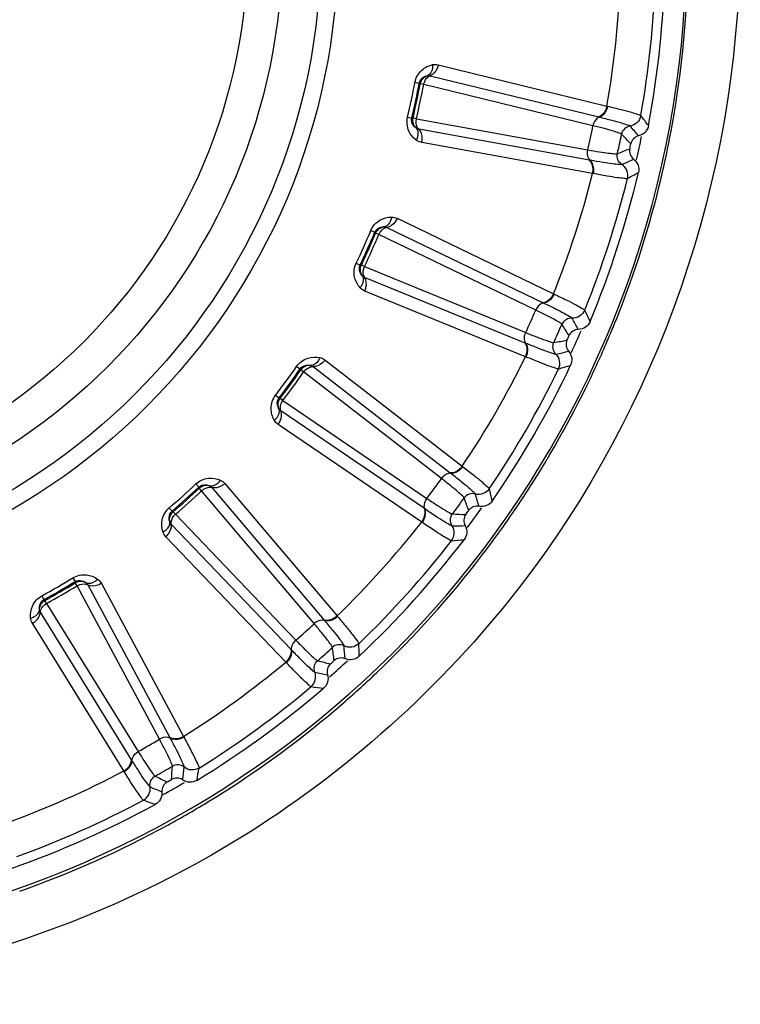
# Model space of a CAD drawing. Header units: millimetres. Extents: x 0 to 4000, y 0 to 3000.
# Tile 126 of 170: x 1977 to 1991, y 1654 to 1673. Entities that reach past the tile are written whole.
import ezdxf

# ---------------------------------------------------------------- set-up
doc = ezdxf.new("R2010")
doc.units = ezdxf.units.MM
doc.header["$LTSCALE"] = 219.99956
doc.layers.get('0').update_dxf_attribs({"linetype": 'CONTINUOUS'})
doc.layers.add('SUPERFICI', color=7, linetype='CONTINUOUS')

msp = doc.modelspace()

# ---------------------------------------------------------------- linework, layer by layer
at = {"color": 9, "linetype": 'CONTINUOUS'}
for p, q in [((1985.495, 1671.869), (1988.771, 1671.067)), ((1985.042, 1671.529), (1985.125, 1671.514)), ((1985.145, 1671.501), (1985.125, 1671.514)), ((1985.337, 1671.655), (1988.612, 1670.855)), ((1988.771, 1671.067), (1988.786, 1671.063)), ((1984.898, 1670.851), (1984.98, 1670.831)), ((1984.98, 1670.831), (1985.003, 1670.835)), ((1988.612, 1670.855), (1988.625, 1670.851)), ((1988.434, 1670.015), (1985.116, 1670.615)), ((1988.493, 1669.757), (1985.173, 1670.356)), ((1988.447, 1670.012), (1988.434, 1670.015)), ((1988.507, 1669.754), (1988.493, 1669.757)), ((1984.695, 1668.886), (1987.733, 1667.419)), ((1984.182, 1668.647), (1984.26, 1668.615)), ((1984.496, 1668.709), (1987.534, 1667.245)), ((1984.277, 1668.598), (1984.26, 1668.615)), ((1983.9, 1668.013), (1983.976, 1667.977)), ((1983.976, 1667.977), (1984, 1667.976)), ((1987.185, 1666.461), (1984.064, 1667.738)), ((1987.188, 1666.196), (1984.066, 1667.472)), ((1987.733, 1667.419), (1987.747, 1667.413)), ((1987.534, 1667.245), (1987.546, 1667.239)), ((1987.197, 1666.456), (1987.185, 1666.461)), ((1987.202, 1666.19), (1987.188, 1666.196)), ((1982.741, 1666.007), (1982.811, 1665.959)), ((1982.824, 1665.939), (1982.811, 1665.959)), ((1983.062, 1666.003), (1985.728, 1663.939)), ((1983.293, 1666.134), (1985.96, 1664.068)), ((1982.334, 1665.446), (1982.401, 1665.395)), ((1982.401, 1665.395), (1982.424, 1665.389)), ((1985.224, 1663.244), (1982.437, 1665.142)), ((1985.172, 1662.984), (1982.383, 1664.882)), ((1985.96, 1664.068), (1985.972, 1664.058)), ((1985.728, 1663.939), (1985.739, 1663.93)), ((1980.783, 1663.724), (1980.841, 1663.663)), ((1980.85, 1663.64), (1980.841, 1663.663)), ((1981.096, 1663.653), (1983.275, 1661.08)), ((1981.349, 1663.733), (1983.528, 1661.158)), ((1980.268, 1663.26), (1980.323, 1663.196)), ((1980.323, 1663.196), (1980.344, 1663.185)), ((1985.235, 1663.237), (1985.224, 1663.244)), ((1982.637, 1660.505), (1980.306, 1662.941)), ((1985.185, 1662.976), (1985.172, 1662.984)), ((1982.533, 1660.262), (1980.199, 1662.698)), ((1978.393, 1661.898), (1978.437, 1661.826)), ((1978.441, 1661.802), (1978.437, 1661.826)), ((1978.684, 1661.764), (1980.281, 1658.794)), ((1978.949, 1661.79), (1980.545, 1658.817)), ((1977.793, 1661.551), (1977.833, 1661.477)), ((1977.833, 1661.477), (1977.852, 1661.462)), ((1979.537, 1658.364), (1977.764, 1661.232)), ((1979.385, 1658.148), (1977.609, 1661.016)), ((1983.275, 1661.08), (1983.284, 1661.07)), ((1983.528, 1661.158), (1983.538, 1661.146)), ((1982.646, 1660.496), (1982.637, 1660.505)), ((1982.543, 1660.251), (1982.533, 1660.262)), ((1980.281, 1658.794), (1980.287, 1658.782)), ((1980.545, 1658.817), (1980.552, 1658.804)), ((1979.544, 1658.353), (1979.537, 1658.364)), ((1979.393, 1658.135), (1979.385, 1658.148))]:
    msp.add_line(p, q, dxfattribs=at)
for radius in [12.641, 12.312, 11.559, 10.887]:
    msp.add_circle((1970.902, 1674.18), radius, dxfattribs=at)
for centre, radius, start, end in [((1970.902, 1674.18), 19.409, 195.7002, 56.059), ((1970.902, 1674.18), 18.138, 350.1157, 357.8843), ((1970.902, 1674.18), 18.819, 349.9001, 358.0999), ((1970.902, 1674.18), 14.387, 346.6186, 349.3814), ((1970.902, 1674.18), 14.471, 346.6186, 349.3814), ((1971.748, 1657.174), 22.372, 37.1564, 37.782), ((1959.198, 1644.122), 40.082, 41.1335, 41.4924), ((1970.858, 1674.169), 19.492, 346.64, 349.3881), ((1916.439, 1599.716), 101.42, 44.13032, 44.27578), ((1970.902, 1674.18), 18.909, 347.2893, 348.6929), ((1951.435, 1764.358), 101.42, 291.72407, 291.86953), ((1972.436, 1706.4), 40.082, 294.5075, 294.8665), ((1978.592, 1689.372), 22.371, 298.218, 298.8436), ((1970.902, 1674.18), 18.138, 338.1157, 345.8843), ((1970.902, 1674.18), 18.819, 337.9001, 346.0999), ((1970.858, 1674.169), 19.493, 338.235, 346.64), ((1970.902, 1674.18), 14.387, 334.6186, 337.3814), ((1970.902, 1674.18), 14.471, 334.6186, 337.3814), ((1968.193, 1657.37), 22.372, 25.1564, 25.782), ((1953.204, 1647.212), 40.082, 29.1335, 29.4924), ((1970.968, 1674.129), 19.376, 337.3274, 338.2239), ((1902.148, 1612.667), 101.42, 32.13032, 32.27578), ((1970.902, 1674.18), 18.909, 335.2841, 336.6998), ((1970.911, 1674.153), 19.437, 334.5934, 337.3265), ((1970.61, 1766.435), 101.42, 279.72407, 279.86953), ((1970.902, 1674.18), 18.138, 326.1157, 333.8843), ((1979.101, 1705.377), 40.082, 282.5075, 282.8665), ((1970.902, 1674.18), 14.387, 322.6186, 325.3814), ((1970.902, 1674.18), 14.471, 322.6186, 325.3814), ((1970.902, 1674.18), 18.819, 325.9001, 334.0999), ((1981.582, 1687.441), 22.371, 286.218, 286.8436), ((1970.842, 1674.188), 19.514, 325.5985, 334.5892), ((1970.902, 1674.18), 14.387, 310.6186, 313.3814), ((1970.902, 1674.18), 14.471, 310.6186, 313.3814), ((1947.984, 1651.481), 40.082, 17.1335, 17.4924), ((1964.758, 1658.3), 22.372, 13.1564, 13.782), ((1890.861, 1628.306), 101.42, 20.13032, 20.27578), ((1989.797, 1764.48), 101.42, 267.72407, 267.86953), ((1970.902, 1674.18), 18.909, 323.2981, 324.7146), ((1970.948, 1674.119), 19.388, 322.5292, 325.5897), ((1970.902, 1674.18), 18.138, 314.1157, 321.8843), ((1985.408, 1702.991), 40.082, 270.5075, 270.8665), ((1970.902, 1674.18), 18.819, 313.9001, 322.0999), ((1984.106, 1684.931), 22.371, 274.218, 274.8436), ((1970.856, 1674.194), 19.507, 313.5302, 322.5189), ((1970.902, 1674.18), 14.387, 298.6186, 301.3814), ((1970.902, 1674.18), 14.471, 298.6186, 301.3814), ((1961.59, 1659.924), 22.372, 1.1564, 1.782), ((1883.072, 1645.95), 101.42, 8.13032, 8.27578), ((1943.765, 1656.742), 40.082, 5.1335, 5.4924), ((1970.902, 1674.18), 18.138, 302.1157, 309.8843), ((2008.159, 1758.578), 101.42, 255.72407, 255.86953), ((1970.902, 1674.18), 18.909, 311.3075, 312.7134), ((1991.081, 1699.345), 40.082, 258.5075, 258.8665), ((1970.901, 1674.149), 19.443, 310.7882, 313.5267), ((1970.902, 1674.18), 18.819, 301.9001, 310.0999), ((1986.053, 1681.95), 22.371, 262.218, 262.8436), ((1970.945, 1674.098), 19.376, 309.3688, 310.7874), ((1970.884, 1674.177), 19.476, 301.4666, 309.3587), ((1970.902, 1674.18), 18.138, 290.1157, 297.8843), ((1879.122, 1664.828), 101.42, 356.13032, 356.27578), ((1940.733, 1662.765), 40.082, 353.1335, 353.4924), ((1958.83, 1662.172), 22.372, 349.1564, 349.782), ((2024.892, 1748.988), 101.42, 243.72407, 243.86953), ((1970.902, 1674.18), 18.909, 299.2884, 300.72), ((1995.872, 1694.6), 40.082, 246.5075, 246.8665), ((1970.902, 1674.18), 18.819, 289.9001, 298.0999), ((1987.337, 1678.631), 22.371, 250.218, 250.8436), ((1970.879, 1674.185), 19.485, 298.7152, 301.4672), ((1970.898, 1674.158), 19.453, 289.4091, 298.7043)]:
    msp.add_arc(centre, radius, start, end, dxfattribs=at)
at = {"color": 7, "linetype": 'CONTINUOUS'}
for radius, start, end in [(19, 349.4031, 358.5969), (18.732, 347.848, 348.152), (19, 337.4031, 346.5969), (18.732, 335.848, 336.152), (19, 325.4031, 334.5969), (18.732, 323.848, 324.152), (19, 313.4031, 322.5969), (18.732, 311.848, 312.152), (19, 301.4031, 310.5969), (18.732, 299.848, 300.152), (19, 289.4031, 298.5969)]:
    msp.add_arc((1970.902, 1674.18), radius, start, end, dxfattribs=at)
at = {"color": 9, "linetype": 'CONTINUOUS'}
for points, knots in [([(1987.127, 1686.64), (1989.803, 1683.156), (1992.919, 1674.156), (1989.755, 1665.175), (1987.064, 1661.709)], [0, 0, 0, 0, 0.500253, 1, 1, 1, 1]), ([(1985.042, 1671.529), (1985.059, 1671.618), (1985.149, 1671.777), (1985.308, 1671.854), (1985.385, 1671.871)], [0, 0, 0, 0, 0.536345, 1, 1, 1, 1]), ([(1985.385, 1671.871), (1985.386, 1671.846), (1985.384, 1671.767), (1985.341, 1671.676), (1985.288, 1671.656)], [0, 0, 0, 0, 0.303467, 1, 1, 1, 1]), ([(1985.495, 1671.869), (1985.489, 1671.844), (1985.463, 1671.759), (1985.399, 1671.675), (1985.337, 1671.655)], [0, 0, 0, 0, 0.283328, 1, 1, 1, 1]), ([(1985.125, 1671.514), (1985.133, 1671.558), (1985.183, 1671.628), (1985.257, 1671.652), (1985.288, 1671.656)], [0, 0, 0, 0, 0.592632, 1, 1, 1, 1]), ([(1985.211, 1671.488), (1985.216, 1671.508), (1985.237, 1671.575), (1985.288, 1671.64), (1985.337, 1671.655)], [0, 0, 0, 0, 0.283581, 1, 1, 1, 1]), ([(1988.771, 1671.067), (1988.766, 1671.042), (1988.739, 1670.957), (1988.674, 1670.874), (1988.612, 1670.855)], [0, 0, 0, 0, 0.283838, 1, 1, 1, 1]), ([(1988.786, 1671.063), (1988.78, 1671.038), (1988.753, 1670.953), (1988.687, 1670.87), (1988.625, 1670.851)], [0, 0, 0, 0, 0.283026, 1, 1, 1, 1]), ([(1988.786, 1671.063), (1988.873, 1671.042), (1989.026, 1671.003), (1989.226, 1670.954), (1989.348, 1670.91), (1989.416, 1670.895), (1989.429, 1670.88)], [0, 0, 0, 0, 0.402561, 0.71061, 0.912105, 1, 1, 1, 1]), ([(1985.072, 1670.399), (1985.009, 1670.445), (1984.894, 1670.58), (1984.877, 1670.763), (1984.898, 1670.851)], [0, 0, 0, 0, 0.463897, 1, 1, 1, 1]), ([(1985.071, 1670.635), (1985.045, 1670.651), (1984.987, 1670.703), (1984.969, 1670.787), (1984.98, 1670.831)], [0, 0, 0, 0, 0.405768, 1, 1, 1, 1]), ([(1985.116, 1670.615), (1985.104, 1670.626), (1985.061, 1670.685), (1985.058, 1670.764), (1985.069, 1670.819)], [0, 0, 0, 0, 0.216192, 1, 1, 1, 1]), ([(1988.625, 1670.851), (1988.61, 1670.847), (1988.547, 1670.811), (1988.511, 1670.74), (1988.499, 1670.685)], [0, 0, 0, 0, 0.215937, 1, 1, 1, 1]), ([(1988.625, 1670.851), (1988.706, 1670.832), (1988.847, 1670.795), (1989.032, 1670.748), (1989.146, 1670.707), (1989.209, 1670.691), (1989.221, 1670.677)], [0, 0, 0, 0, 0.40089, 0.708362, 0.910393, 1, 1, 1, 1]), ([(1989.429, 1670.88), (1989.42, 1670.83), (1989.369, 1670.733), (1989.271, 1670.685), (1989.221, 1670.677)], [0, 0, 0, 0, 0.499997, 1, 1, 1, 1]), ([(1985.072, 1670.399), (1985.083, 1670.421), (1985.114, 1670.494), (1985.111, 1670.595), (1985.071, 1670.635)], [0, 0, 0, 0, 0.303467, 1, 1, 1, 1]), ([(1985.173, 1670.356), (1985.178, 1670.381), (1985.189, 1670.47), (1985.164, 1670.572), (1985.116, 1670.615)], [0, 0, 0, 0, 0.283328, 1, 1, 1, 1]), ([(1989.221, 1670.677), (1989.181, 1670.671), (1989.104, 1670.633), (1989.063, 1670.558), (1989.055, 1670.519)], [0, 0, 0, 0, 0.499996, 1, 1, 1, 1]), ([(1988.447, 1670.012), (1988.435, 1670.023), (1988.392, 1670.081), (1988.388, 1670.161), (1988.399, 1670.216)], [0, 0, 0, 0, 0.215937, 1, 1, 1, 1]), ([(1988.493, 1669.757), (1988.498, 1669.782), (1988.508, 1669.87), (1988.482, 1669.972), (1988.434, 1670.015)], [0, 0, 0, 0, 0.283838, 1, 1, 1, 1]), ([(1989.062, 1669.93), (1989.045, 1669.922), (1988.981, 1669.933), (1988.861, 1669.942), (1988.673, 1669.974), (1988.529, 1669.998), (1988.447, 1670.012)], [0, 0, 0, 0, 0.089549, 0.291503, 0.598947, 1, 1, 1, 1]), ([(1988.507, 1669.754), (1988.513, 1669.779), (1988.523, 1669.868), (1988.496, 1669.97), (1988.447, 1670.012)], [0, 0, 0, 0, 0.283026, 1, 1, 1, 1]), ([(1989.062, 1669.93), (1989.028, 1669.951), (1988.973, 1670.017), (1988.966, 1670.102), (1988.975, 1670.141)], [0, 0, 0, 0, 0.499996, 1, 1, 1, 1]), ([(1989.17, 1669.659), (1989.182, 1669.709), (1989.175, 1669.818), (1989.105, 1669.902), (1989.062, 1669.93)], [0, 0, 0, 0, 0.499997, 1, 1, 1, 1]), ([(1989.17, 1669.659), (1989.152, 1669.651), (1989.083, 1669.665), (1988.954, 1669.674), (1988.752, 1669.711), (1988.596, 1669.737), (1988.507, 1669.754)], [0, 0, 0, 0, 0.087839, 0.289256, 0.597274, 1, 1, 1, 1]), ([(1984.182, 1668.647), (1984.217, 1668.731), (1984.338, 1668.868), (1984.51, 1668.91), (1984.588, 1668.91)], [0, 0, 0, 0, 0.536345, 1, 1, 1, 1]), ([(1984.588, 1668.91), (1984.584, 1668.886), (1984.566, 1668.809), (1984.505, 1668.728), (1984.449, 1668.72)], [0, 0, 0, 0, 0.303467, 1, 1, 1, 1]), ([(1984.695, 1668.886), (1984.685, 1668.862), (1984.641, 1668.784), (1984.561, 1668.716), (1984.496, 1668.709)], [0, 0, 0, 0, 0.283328, 1, 1, 1, 1]), ([(1984.26, 1668.615), (1984.277, 1668.656), (1984.341, 1668.714), (1984.418, 1668.722), (1984.449, 1668.72)], [0, 0, 0, 0, 0.592632, 1, 1, 1, 1]), ([(1984.339, 1668.572), (1984.347, 1668.59), (1984.382, 1668.651), (1984.446, 1668.704), (1984.496, 1668.709)], [0, 0, 0, 0, 0.283581, 1, 1, 1, 1]), ([(1983.976, 1667.536), (1983.924, 1667.594), (1983.84, 1667.75), (1983.861, 1667.932), (1983.9, 1668.013)], [0, 0, 0, 0, 0.463897, 1, 1, 1, 1]), ([(1984.024, 1667.766), (1984.002, 1667.788), (1983.956, 1667.85), (1983.957, 1667.937), (1983.976, 1667.977)], [0, 0, 0, 0, 0.405768, 1, 1, 1, 1]), ([(1984.064, 1667.738), (1984.055, 1667.751), (1984.025, 1667.817), (1984.038, 1667.896), (1984.061, 1667.947)], [0, 0, 0, 0, 0.216192, 1, 1, 1, 1]), ([(1983.976, 1667.536), (1983.992, 1667.555), (1984.037, 1667.62), (1984.055, 1667.719), (1984.024, 1667.766)], [0, 0, 0, 0, 0.303467, 1, 1, 1, 1]), ([(1984.066, 1667.472), (1984.076, 1667.496), (1984.105, 1667.58), (1984.102, 1667.686), (1984.064, 1667.738)], [0, 0, 0, 0, 0.283328, 1, 1, 1, 1]), ([(1987.733, 1667.419), (1987.723, 1667.396), (1987.679, 1667.319), (1987.598, 1667.251), (1987.534, 1667.245)], [0, 0, 0, 0, 0.283838, 1, 1, 1, 1]), ([(1987.747, 1667.413), (1987.736, 1667.39), (1987.692, 1667.312), (1987.61, 1667.245), (1987.546, 1667.239)], [0, 0, 0, 0, 0.283026, 1, 1, 1, 1]), ([(1987.747, 1667.413), (1987.828, 1667.374), (1987.97, 1667.304), (1988.155, 1667.215), (1988.265, 1667.147), (1988.329, 1667.117), (1988.338, 1667.1)], [0, 0, 0, 0, 0.402561, 0.71061, 0.912105, 1, 1, 1, 1]), ([(1987.546, 1667.239), (1987.53, 1667.238), (1987.461, 1667.216), (1987.411, 1667.154), (1987.388, 1667.103)], [0, 0, 0, 0, 0.215937, 1, 1, 1, 1]), ([(1987.546, 1667.239), (1987.621, 1667.203), (1987.751, 1667.138), (1987.922, 1667.053), (1988.025, 1666.989), (1988.083, 1666.961), (1988.092, 1666.945)], [0, 0, 0, 0, 0.40089, 0.708362, 0.910393, 1, 1, 1, 1]), ([(1988.338, 1667.1), (1988.319, 1667.053), (1988.249, 1666.969), (1988.143, 1666.942), (1988.092, 1666.945)], [0, 0, 0, 0, 0.499997, 1, 1, 1, 1]), ([(1988.092, 1666.945), (1988.052, 1666.947), (1987.969, 1666.926), (1987.913, 1666.861), (1987.897, 1666.825)], [0, 0, 0, 0, 0.499996, 1, 1, 1, 1]), ([(1987.197, 1666.456), (1987.188, 1666.468), (1987.157, 1666.534), (1987.17, 1666.613), (1987.193, 1666.665)], [0, 0, 0, 0, 0.215937, 1, 1, 1, 1]), ([(1987.188, 1666.196), (1987.199, 1666.219), (1987.227, 1666.304), (1987.223, 1666.409), (1987.185, 1666.461)], [0, 0, 0, 0, 0.283838, 1, 1, 1, 1]), ([(1987.781, 1666.247), (1987.763, 1666.243), (1987.703, 1666.267), (1987.587, 1666.3), (1987.41, 1666.371), (1987.274, 1666.424), (1987.197, 1666.456)], [0, 0, 0, 0, 0.089549, 0.291503, 0.598947, 1, 1, 1, 1]), ([(1987.202, 1666.19), (1987.213, 1666.214), (1987.241, 1666.298), (1987.236, 1666.404), (1987.197, 1666.456)], [0, 0, 0, 0, 0.283026, 1, 1, 1, 1]), ([(1987.781, 1666.247), (1987.753, 1666.275), (1987.712, 1666.351), (1987.723, 1666.436), (1987.74, 1666.472)], [0, 0, 0, 0, 0.499996, 1, 1, 1, 1]), ([(1982.741, 1666.007), (1982.793, 1666.081), (1982.94, 1666.19), (1983.117, 1666.196), (1983.193, 1666.18)], [0, 0, 0, 0, 0.536345, 1, 1, 1, 1]), ([(1983.193, 1666.18), (1983.185, 1666.157), (1983.151, 1666.085), (1983.074, 1666.019), (1983.018, 1666.023)], [0, 0, 0, 0, 0.303467, 1, 1, 1, 1]), ([(1987.831, 1665.96), (1987.811, 1665.956), (1987.747, 1665.983), (1987.623, 1666.019), (1987.432, 1666.097), (1987.286, 1666.156), (1987.202, 1666.19)], [0, 0, 0, 0, 0.087839, 0.289256, 0.597274, 1, 1, 1, 1]), ([(1987.831, 1665.96), (1987.853, 1666.006), (1987.869, 1666.114), (1987.818, 1666.211), (1987.781, 1666.247)], [0, 0, 0, 0, 0.499997, 1, 1, 1, 1]), ([(1982.811, 1665.959), (1982.836, 1665.996), (1982.91, 1666.04), (1982.988, 1666.031), (1983.018, 1666.023)], [0, 0, 0, 0, 0.592632, 1, 1, 1, 1]), ([(1982.879, 1665.901), (1982.891, 1665.917), (1982.938, 1665.969), (1983.011, 1666.008), (1983.062, 1666.003)], [0, 0, 0, 0, 0.283581, 1, 1, 1, 1]), ([(1983.293, 1666.134), (1983.278, 1666.113), (1983.219, 1666.046), (1983.126, 1665.996), (1983.062, 1666.003)], [0, 0, 0, 0, 0.283328, 1, 1, 1, 1]), ([(1982.309, 1664.963), (1982.27, 1665.031), (1982.221, 1665.2), (1982.279, 1665.374), (1982.334, 1665.446)], [0, 0, 0, 0, 0.463897, 1, 1, 1, 1]), ([(1982.404, 1665.178), (1982.387, 1665.204), (1982.355, 1665.275), (1982.373, 1665.359), (1982.401, 1665.395)], [0, 0, 0, 0, 0.405768, 1, 1, 1, 1]), ([(1982.437, 1665.142), (1982.431, 1665.156), (1982.415, 1665.228), (1982.445, 1665.302), (1982.477, 1665.348)], [0, 0, 0, 0, 0.216192, 1, 1, 1, 1]), ([(1982.309, 1664.963), (1982.328, 1664.978), (1982.386, 1665.032), (1982.425, 1665.126), (1982.404, 1665.178)], [0, 0, 0, 0, 0.303467, 1, 1, 1, 1]), ([(1982.383, 1664.882), (1982.399, 1664.903), (1982.444, 1664.979), (1982.463, 1665.083), (1982.437, 1665.142)], [0, 0, 0, 0, 0.283328, 1, 1, 1, 1]), ([(1985.96, 1664.068), (1985.945, 1664.047), (1985.886, 1663.98), (1985.793, 1663.931), (1985.728, 1663.939)], [0, 0, 0, 0, 0.283838, 1, 1, 1, 1]), ([(1985.972, 1664.058), (1985.957, 1664.038), (1985.897, 1663.971), (1985.803, 1663.923), (1985.739, 1663.93)], [0, 0, 0, 0, 0.283026, 1, 1, 1, 1]), ([(1985.972, 1664.058), (1986.043, 1664.004), (1986.167, 1663.906), (1986.33, 1663.78), (1986.423, 1663.69), (1986.479, 1663.648), (1986.485, 1663.63)], [0, 0, 0, 0, 0.402561, 0.71061, 0.912105, 1, 1, 1, 1]), ([(1980.783, 1663.724), (1980.849, 1663.786), (1981.016, 1663.862), (1981.19, 1663.83), (1981.261, 1663.799)], [0, 0, 0, 0, 0.536345, 1, 1, 1, 1]), ([(1985.739, 1663.93), (1985.724, 1663.932), (1985.651, 1663.926), (1985.589, 1663.875), (1985.556, 1663.83)], [0, 0, 0, 0, 0.215937, 1, 1, 1, 1]), ([(1985.739, 1663.93), (1985.805, 1663.879), (1985.919, 1663.788), (1986.068, 1663.67), (1986.155, 1663.587), (1986.207, 1663.546), (1986.212, 1663.529)], [0, 0, 0, 0, 0.40089, 0.708362, 0.910393, 1, 1, 1, 1]), ([(1980.841, 1663.663), (1980.874, 1663.694), (1980.956, 1663.721), (1981.03, 1663.697), (1981.057, 1663.682)], [0, 0, 0, 0, 0.592632, 1, 1, 1, 1]), ([(1980.896, 1663.591), (1980.911, 1663.605), (1980.968, 1663.646), (1981.047, 1663.669), (1981.096, 1663.653)], [0, 0, 0, 0, 0.283581, 1, 1, 1, 1]), ([(1981.261, 1663.799), (1981.248, 1663.778), (1981.2, 1663.716), (1981.111, 1663.667), (1981.057, 1663.682)], [0, 0, 0, 0, 0.303467, 1, 1, 1, 1]), ([(1981.349, 1663.733), (1981.33, 1663.716), (1981.259, 1663.663), (1981.158, 1663.633), (1981.096, 1663.653)], [0, 0, 0, 0, 0.283328, 1, 1, 1, 1]), ([(1986.212, 1663.529), (1986.173, 1663.539), (1986.088, 1663.537), (1986.02, 1663.484), (1985.996, 1663.452)], [0, 0, 0, 0, 0.499996, 1, 1, 1, 1]), ([(1986.485, 1663.63), (1986.456, 1663.587), (1986.371, 1663.519), (1986.261, 1663.515), (1986.212, 1663.529)], [0, 0, 0, 0, 0.499997, 1, 1, 1, 1]), ([(1985.235, 1663.237), (1985.228, 1663.251), (1985.212, 1663.322), (1985.242, 1663.396), (1985.274, 1663.442)], [0, 0, 0, 0, 0.215937, 1, 1, 1, 1]), ([(1980.143, 1662.792), (1980.12, 1662.867), (1980.106, 1663.043), (1980.199, 1663.201), (1980.268, 1663.26)], [0, 0, 0, 0, 0.463897, 1, 1, 1, 1]), ([(1980.281, 1662.983), (1980.269, 1663.012), (1980.253, 1663.088), (1980.288, 1663.167), (1980.323, 1663.196)], [0, 0, 0, 0, 0.40577, 1, 1, 1, 1]), ([(1980.306, 1662.941), (1980.303, 1662.957), (1980.302, 1663.03), (1980.347, 1663.096), (1980.388, 1663.134)], [0, 0, 0, 0, 0.216192, 1, 1, 1, 1]), ([(1985.172, 1662.984), (1985.188, 1663.005), (1985.233, 1663.082), (1985.251, 1663.185), (1985.224, 1663.244)], [0, 0, 0, 0, 0.283838, 1, 1, 1, 1]), ([(1985.185, 1662.976), (1985.2, 1662.996), (1985.245, 1663.074), (1985.262, 1663.178), (1985.235, 1663.237)], [0, 0, 0, 0, 0.283026, 1, 1, 1, 1]), ([(1985.763, 1662.911), (1985.745, 1662.91), (1985.691, 1662.947), (1985.584, 1663.004), (1985.426, 1663.109), (1985.304, 1663.19), (1985.235, 1663.237)], [0, 0, 0, 0, 0.089549, 0.291503, 0.598947, 1, 1, 1, 1]), ([(1985.763, 1662.911), (1985.741, 1662.944), (1985.717, 1663.027), (1985.746, 1663.108), (1985.77, 1663.14)], [0, 0, 0, 0, 0.499996, 1, 1, 1, 1]), ([(1980.143, 1662.792), (1980.165, 1662.803), (1980.233, 1662.844), (1980.29, 1662.928), (1980.281, 1662.983)], [0, 0, 0, 0, 0.303467, 1, 1, 1, 1]), ([(1980.199, 1662.698), (1980.218, 1662.715), (1980.279, 1662.78), (1980.319, 1662.878), (1980.306, 1662.941)], [0, 0, 0, 0, 0.283328, 1, 1, 1, 1]), ([(1985.752, 1662.62), (1985.732, 1662.62), (1985.675, 1662.66), (1985.561, 1662.721), (1985.391, 1662.837), (1985.259, 1662.925), (1985.185, 1662.976)], [0, 0, 0, 0, 0.087839, 0.289256, 0.597274, 1, 1, 1, 1]), ([(1985.752, 1662.62), (1985.783, 1662.66), (1985.821, 1662.763), (1985.791, 1662.868), (1985.763, 1662.911)], [0, 0, 0, 0, 0.499997, 1, 1, 1, 1]), ([(1978.393, 1661.898), (1978.471, 1661.945), (1978.649, 1661.985), (1978.813, 1661.918), (1978.876, 1661.872)], [0, 0, 0, 0, 0.536345, 1, 1, 1, 1]), ([(1978.437, 1661.826), (1978.476, 1661.85), (1978.561, 1661.859), (1978.629, 1661.82), (1978.652, 1661.8)], [0, 0, 0, 0, 0.592632, 1, 1, 1, 1]), ([(1978.476, 1661.745), (1978.494, 1661.755), (1978.558, 1661.784), (1978.64, 1661.789), (1978.684, 1661.764)], [0, 0, 0, 0, 0.283581, 1, 1, 1, 1]), ([(1978.876, 1661.872), (1978.859, 1661.854), (1978.799, 1661.803), (1978.702, 1661.774), (1978.652, 1661.8)], [0, 0, 0, 0, 0.303467, 1, 1, 1, 1]), ([(1978.949, 1661.79), (1978.927, 1661.777), (1978.846, 1661.739), (1978.741, 1661.731), (1978.684, 1661.764)], [0, 0, 0, 0, 0.283328, 1, 1, 1, 1]), ([(1977.574, 1661.12), (1977.566, 1661.198), (1977.59, 1661.373), (1977.713, 1661.508), (1977.793, 1661.551)], [0, 0, 0, 0, 0.463897, 1, 1, 1, 1]), ([(1977.748, 1661.278), (1977.743, 1661.308), (1977.742, 1661.386), (1977.794, 1661.456), (1977.833, 1661.477)], [0, 0, 0, 0, 0.405768, 1, 1, 1, 1]), ([(1977.764, 1661.232), (1977.764, 1661.247), (1977.778, 1661.319), (1977.836, 1661.375), (1977.884, 1661.403)], [0, 0, 0, 0, 0.216192, 1, 1, 1, 1]), ([(1977.574, 1661.12), (1977.598, 1661.126), (1977.672, 1661.152), (1977.746, 1661.222), (1977.748, 1661.278)], [0, 0, 0, 0, 0.303467, 1, 1, 1, 1]), ([(1977.609, 1661.016), (1977.631, 1661.028), (1977.704, 1661.08), (1977.764, 1661.167), (1977.764, 1661.232)], [0, 0, 0, 0, 0.283328, 1, 1, 1, 1]), ([(1983.284, 1661.07), (1983.269, 1661.075), (1983.197, 1661.083), (1983.126, 1661.046), (1983.084, 1661.009)], [0, 0, 0, 0, 0.215937, 1, 1, 1, 1]), ([(1983.528, 1661.158), (1983.509, 1661.141), (1983.438, 1661.088), (1983.336, 1661.059), (1983.275, 1661.08)], [0, 0, 0, 0, 0.283838, 1, 1, 1, 1]), ([(1983.538, 1661.146), (1983.519, 1661.129), (1983.447, 1661.076), (1983.345, 1661.048), (1983.284, 1661.07)], [0, 0, 0, 0, 0.283026, 1, 1, 1, 1]), ([(1983.284, 1661.07), (1983.337, 1661.006), (1983.43, 1660.893), (1983.552, 1660.747), (1983.62, 1660.647), (1983.661, 1660.597), (1983.663, 1660.578)], [0, 0, 0, 0, 0.40089, 0.708362, 0.910393, 1, 1, 1, 1]), ([(1983.538, 1661.146), (1983.596, 1661.078), (1983.697, 1660.957), (1983.83, 1660.799), (1983.903, 1660.692), (1983.949, 1660.64), (1983.951, 1660.62)], [0, 0, 0, 0, 0.402561, 0.71061, 0.912105, 1, 1, 1, 1]), ([(1982.646, 1660.496), (1982.643, 1660.511), (1982.642, 1660.584), (1982.686, 1660.65), (1982.727, 1660.688)], [0, 0, 0, 0, 0.215937, 1, 1, 1, 1]), ([(1983.663, 1660.578), (1983.627, 1660.597), (1983.543, 1660.612), (1983.465, 1660.575), (1983.436, 1660.548)], [0, 0, 0, 0, 0.499996, 1, 1, 1, 1]), ([(1983.951, 1660.62), (1983.914, 1660.585), (1983.816, 1660.536), (1983.708, 1660.555), (1983.663, 1660.578)], [0, 0, 0, 0, 0.499997, 1, 1, 1, 1]), ([(1982.533, 1660.262), (1982.552, 1660.279), (1982.612, 1660.345), (1982.651, 1660.442), (1982.637, 1660.505)], [0, 0, 0, 0, 0.283838, 1, 1, 1, 1]), ([(1982.543, 1660.251), (1982.562, 1660.268), (1982.622, 1660.334), (1982.661, 1660.432), (1982.646, 1660.496)], [0, 0, 0, 0, 0.283026, 1, 1, 1, 1]), ([(1983.095, 1660.067), (1983.077, 1660.071), (1983.032, 1660.117), (1982.94, 1660.195), (1982.806, 1660.332), (1982.704, 1660.436), (1982.646, 1660.496)], [0, 0, 0, 0, 0.089549, 0.291503, 0.598947, 1, 1, 1, 1]), ([(1983.024, 1659.785), (1983.004, 1659.789), (1982.957, 1659.84), (1982.858, 1659.924), (1982.716, 1660.072), (1982.605, 1660.186), (1982.543, 1660.251)], [0, 0, 0, 0, 0.087839, 0.289256, 0.597274, 1, 1, 1, 1]), ([(1983.095, 1660.067), (1983.081, 1660.104), (1983.075, 1660.19), (1983.119, 1660.263), (1983.149, 1660.29)], [0, 0, 0, 0, 0.499996, 1, 1, 1, 1]), ([(1983.024, 1659.785), (1983.062, 1659.818), (1983.121, 1659.91), (1983.114, 1660.02), (1983.095, 1660.067)], [0, 0, 0, 0, 0.499997, 1, 1, 1, 1]), ([(1980.287, 1658.782), (1980.274, 1658.79), (1980.205, 1658.813), (1980.128, 1658.792), (1980.079, 1658.764)], [0, 0, 0, 0, 0.215937, 1, 1, 1, 1]), ([(1980.545, 1658.817), (1980.523, 1658.805), (1980.442, 1658.768), (1980.337, 1658.761), (1980.281, 1658.794)], [0, 0, 0, 0, 0.283838, 1, 1, 1, 1]), ([(1980.552, 1658.804), (1980.53, 1658.791), (1980.448, 1658.755), (1980.343, 1658.748), (1980.287, 1658.782)], [0, 0, 0, 0, 0.283026, 1, 1, 1, 1]), ([(1980.287, 1658.782), (1980.326, 1658.709), (1980.394, 1658.579), (1980.483, 1658.41), (1980.528, 1658.298), (1980.558, 1658.241), (1980.556, 1658.222)], [0, 0, 0, 0, 0.40089, 0.708362, 0.910393, 1, 1, 1, 1]), ([(1980.552, 1658.804), (1980.595, 1658.725), (1980.668, 1658.585), (1980.766, 1658.404), (1980.815, 1658.284), (1980.849, 1658.223), (1980.847, 1658.203)], [0, 0, 0, 0, 0.402561, 0.71061, 0.912105, 1, 1, 1, 1]), ([(1979.544, 1658.353), (1979.544, 1658.368), (1979.559, 1658.44), (1979.616, 1658.496), (1979.664, 1658.525)], [0, 0, 0, 0, 0.215937, 1, 1, 1, 1]), ([(1979.385, 1658.148), (1979.407, 1658.161), (1979.48, 1658.212), (1979.538, 1658.3), (1979.537, 1658.364)], [0, 0, 0, 0, 0.283838, 1, 1, 1, 1]), ([(1979.393, 1658.135), (1979.415, 1658.148), (1979.488, 1658.2), (1979.546, 1658.288), (1979.544, 1658.353)], [0, 0, 0, 0, 0.283026, 1, 1, 1, 1]), ([(1979.895, 1657.84), (1979.878, 1657.848), (1979.843, 1657.903), (1979.769, 1657.998), (1979.667, 1658.159), (1979.588, 1658.282), (1979.544, 1658.353)], [0, 0, 0, 0, 0.089549, 0.291503, 0.598947, 1, 1, 1, 1]), ([(1979.766, 1657.579), (1979.748, 1657.587), (1979.712, 1657.647), (1979.633, 1657.75), (1979.524, 1657.925), (1979.44, 1658.058), (1979.393, 1658.135)], [0, 0, 0, 0, 0.087839, 0.289256, 0.597274, 1, 1, 1, 1]), ([(1980.556, 1658.222), (1980.525, 1658.248), (1980.446, 1658.28), (1980.362, 1658.26), (1980.328, 1658.24)], [0, 0, 0, 0, 0.499996, 1, 1, 1, 1]), ([(1980.847, 1658.203), (1980.803, 1658.177), (1980.697, 1658.149), (1980.596, 1658.19), (1980.556, 1658.222)], [0, 0, 0, 0, 0.499997, 1, 1, 1, 1]), ([(1979.895, 1657.84), (1979.888, 1657.88), (1979.9, 1657.965), (1979.959, 1658.027), (1979.994, 1658.047)], [0, 0, 0, 0, 0.499996, 1, 1, 1, 1]), ([(1979.766, 1657.579), (1979.811, 1657.603), (1979.887, 1657.682), (1979.903, 1657.79), (1979.895, 1657.84)], [0, 0, 0, 0, 0.499997, 1, 1, 1, 1]), ([(1981.605, 1656.819), (1978.863, 1655.136), (1972.48, 1653.056), (1965.861, 1654.169), (1962.901, 1655.426)], [0, 0, 0, 0, 0.500141, 1, 1, 1, 1])]:
    msp.add_open_spline(points, degree=3, knots=knots, dxfattribs=at)
for points in [[(1990.017, 1670.579), (1990.459, 1672.938), (1990.457, 1675.419), (1990.011, 1677.777)], [(1985.385, 1671.871), (1985.421, 1671.878), (1985.459, 1671.878), (1985.495, 1671.869)], [(1985.288, 1671.656), (1985.22, 1671.637), (1985.158, 1671.57), (1985.145, 1671.501)], [(1985.288, 1671.656), (1985.303, 1671.659), (1985.323, 1671.661), (1985.334, 1671.65)], [(1985.071, 1670.635), (1985.017, 1670.68), (1984.987, 1670.766), (1985.003, 1670.835)], [(1985.116, 1670.615), (1985.1, 1670.618), (1985.082, 1670.625), (1985.075, 1670.639)], [(1985.173, 1670.356), (1985.137, 1670.362), (1985.102, 1670.378), (1985.072, 1670.399)], [(1984.588, 1668.91), (1984.625, 1668.91), (1984.662, 1668.902), (1984.695, 1668.886)], [(1984.449, 1668.72), (1984.379, 1668.716), (1984.304, 1668.663), (1984.277, 1668.598)], [(1984.449, 1668.72), (1984.464, 1668.72), (1984.484, 1668.718), (1984.492, 1668.705)], [(1984.024, 1667.766), (1983.98, 1667.821), (1983.97, 1667.912), (1984, 1667.976)], [(1984.064, 1667.738), (1984.05, 1667.744), (1984.033, 1667.754), (1984.029, 1667.769)], [(1984.066, 1667.472), (1984.032, 1667.486), (1984.001, 1667.509), (1983.976, 1667.536)], [(1983.193, 1666.18), (1983.229, 1666.172), (1983.264, 1666.156), (1983.293, 1666.134)], [(1983.018, 1666.023), (1982.948, 1666.033), (1982.864, 1665.997), (1982.824, 1665.939)], [(1983.018, 1666.023), (1983.033, 1666.02), (1983.051, 1666.013), (1983.057, 1665.999)], [(1982.404, 1665.178), (1982.372, 1665.241), (1982.381, 1665.332), (1982.424, 1665.389)], [(1982.437, 1665.142), (1982.424, 1665.151), (1982.41, 1665.164), (1982.409, 1665.18)], [(1982.383, 1664.882), (1982.353, 1664.902), (1982.327, 1664.931), (1982.309, 1664.963)], [(1981.057, 1663.682), (1980.991, 1663.707), (1980.901, 1663.689), (1980.85, 1663.64)], [(1981.057, 1663.682), (1981.071, 1663.676), (1981.088, 1663.666), (1981.091, 1663.651)], [(1981.261, 1663.799), (1981.295, 1663.784), (1981.326, 1663.761), (1981.349, 1663.733)], [(1980.281, 1662.983), (1980.263, 1663.052), (1980.291, 1663.139), (1980.344, 1663.185)], [(1980.306, 1662.941), (1980.295, 1662.953), (1980.284, 1662.969), (1980.286, 1662.984)], [(1980.199, 1662.698), (1980.174, 1662.724), (1980.155, 1662.758), (1980.143, 1662.792)], [(1978.652, 1661.8), (1978.593, 1661.838), (1978.501, 1661.839), (1978.441, 1661.802)], [(1978.652, 1661.8), (1978.665, 1661.791), (1978.679, 1661.778), (1978.679, 1661.762)], [(1978.876, 1661.872), (1978.906, 1661.85), (1978.932, 1661.822), (1978.949, 1661.79)], [(1987.064, 1661.709), (1985.566, 1659.779), (1983.687, 1658.097), (1981.605, 1656.819)], [(1977.748, 1661.278), (1977.745, 1661.348), (1977.79, 1661.428), (1977.852, 1661.462)], [(1977.764, 1661.232), (1977.755, 1661.245), (1977.748, 1661.263), (1977.754, 1661.278)], [(1977.609, 1661.016), (1977.59, 1661.047), (1977.578, 1661.083), (1977.574, 1661.12)]]:
    msp.add_open_spline(points, degree=3, dxfattribs=at)
at = {"color": 7, "linetype": 'CONTINUOUS'}
for points, knots in [([(1989.578, 1670.686), (1989.569, 1670.639), (1989.523, 1670.548), (1989.433, 1670.499), (1989.387, 1670.488)], [0, 0, 0, 0, 0.499992, 1, 1, 1, 1]), ([(1989.29, 1670.035), (1989.329, 1670.006), (1989.39, 1669.925), (1989.395, 1669.823), (1989.384, 1669.776)], [0, 0, 0, 0, 0.500009, 1, 1, 1, 1]), ([(1988.443, 1666.88), (1988.425, 1666.835), (1988.361, 1666.756), (1988.263, 1666.726), (1988.215, 1666.726)], [0, 0, 0, 0, 0.499991, 1, 1, 1, 1]), ([(1988.026, 1666.302), (1988.058, 1666.266), (1988.101, 1666.174), (1988.085, 1666.073), (1988.065, 1666.029)], [0, 0, 0, 0, 0.500009, 1, 1, 1, 1]), ([(1986.542, 1663.392), (1986.515, 1663.353), (1986.435, 1663.288), (1986.334, 1663.279), (1986.287, 1663.289)], [0, 0, 0, 0, 0.500014, 1, 1, 1, 1]), ([(1986.014, 1662.914), (1986.038, 1662.872), (1986.061, 1662.773), (1986.024, 1662.677), (1985.995, 1662.639)], [0, 0, 0, 0, 0.500009, 1, 1, 1, 1]), ([(1983.957, 1660.376), (1983.922, 1660.343), (1983.831, 1660.297), (1983.73, 1660.309), (1983.686, 1660.328)], [0, 0, 0, 0, 0.499991, 1, 1, 1, 1]), ([(1983.342, 1660.018), (1983.356, 1659.972), (1983.358, 1659.87), (1983.302, 1659.785), (1983.266, 1659.753)], [0, 0, 0, 0, 0.499987, 1, 1, 1, 1]), ([(1980.802, 1657.963), (1980.761, 1657.938), (1980.662, 1657.912), (1980.566, 1657.945), (1980.527, 1657.973)], [0, 0, 0, 0, 0.499991, 1, 1, 1, 1]), ([(1980.125, 1657.741), (1980.13, 1657.693), (1980.11, 1657.593), (1980.038, 1657.521), (1979.996, 1657.498)], [0, 0, 0, 0, 0.499991, 1, 1, 1, 1])]:
    msp.add_open_spline(points, degree=3, knots=knots, dxfattribs=at)
for points in [[(1989.387, 1670.488), (1989.316, 1670.473), (1989.249, 1670.405), (1989.234, 1670.334)], [(1989.214, 1670.237), (1989.199, 1670.167), (1989.232, 1670.077), (1989.29, 1670.035)], [(1988.215, 1666.726), (1988.143, 1666.725), (1988.063, 1666.673), (1988.034, 1666.607)], [(1987.994, 1666.516), (1987.964, 1666.45), (1987.979, 1666.356), (1988.026, 1666.302)], [(1986.287, 1663.289), (1986.216, 1663.303), (1986.127, 1663.269), (1986.085, 1663.21)], [(1986.027, 1663.13), (1985.984, 1663.072), (1985.979, 1662.977), (1986.014, 1662.914)], [(1983.399, 1660.227), (1983.345, 1660.178), (1983.32, 1660.087), (1983.342, 1660.018)], [(1983.686, 1660.328), (1983.62, 1660.357), (1983.526, 1660.342), (1983.473, 1660.293)], [(1980.225, 1657.933), (1980.162, 1657.897), (1980.118, 1657.813), (1980.125, 1657.741)], [(1980.527, 1657.973), (1980.468, 1658.015), (1980.373, 1658.019), (1980.311, 1657.983)]]:
    msp.add_open_spline(points, degree=3, dxfattribs=at)
at = {"layer": 'SUPERFICI', "color": 9, "linetype": 'CONTINUOUS'}
for p, q in [((1985.211, 1671.488), (1985.145, 1671.501)), ((1988.499, 1670.685), (1985.211, 1671.488)), ((1985.069, 1670.819), (1985.003, 1670.835)), ((1985.069, 1670.819), (1988.399, 1670.216)), ((1984.339, 1668.572), (1984.277, 1668.598)), ((1987.388, 1667.103), (1984.339, 1668.572)), ((1984.061, 1667.947), (1984, 1667.976)), ((1984.061, 1667.947), (1987.193, 1666.665)), ((1982.879, 1665.901), (1982.824, 1665.939)), ((1985.556, 1663.83), (1982.879, 1665.901)), ((1982.477, 1665.348), (1982.424, 1665.389)), ((1982.477, 1665.348), (1985.274, 1663.442)), ((1980.896, 1663.591), (1980.85, 1663.64)), ((1983.084, 1661.009), (1980.896, 1663.591)), ((1980.388, 1663.134), (1980.344, 1663.185)), ((1980.388, 1663.134), (1982.727, 1660.688)), ((1978.476, 1661.745), (1978.441, 1661.802)), ((1980.079, 1658.764), (1978.476, 1661.745)), ((1977.884, 1661.403), (1977.852, 1661.462)), ((1977.884, 1661.403), (1979.664, 1658.525))]:
    msp.add_line(p, q, dxfattribs=at)
for radius, start, end in [(14.493, 346.6549, 349.3451), (14.56, 346.6549, 349.3451), (17.941, 347.2343, 348.7657), (18.519, 347.4031, 348.5969), (14.493, 334.6549, 337.3451), (14.56, 334.6549, 337.3451), (17.941, 335.2343, 336.7657), (18.519, 335.4031, 336.5969), (14.493, 322.6549, 325.3451), (14.56, 322.6549, 325.3451), (17.941, 323.2343, 324.7657), (14.493, 310.6549, 313.3451), (14.56, 310.6549, 313.3451), (18.519, 323.4031, 324.5969), (14.493, 298.6549, 301.3451), (14.56, 298.6549, 301.3451), (17.941, 311.2343, 312.7657), (18.519, 311.4031, 312.5969), (17.941, 299.2343, 300.7657), (18.519, 299.4031, 300.5969)]:
    msp.add_arc((1970.902, 1674.18), radius, start, end, dxfattribs=at)
for points, knots in [([(1989.055, 1670.519), (1989.043, 1670.532), (1988.984, 1670.548), (1988.878, 1670.587), (1988.706, 1670.632), (1988.574, 1670.666), (1988.499, 1670.685)], [0, 0, 0, 0, 0.091102, 0.293544, 0.600457, 1, 1, 1, 1]), ([(1988.399, 1670.216), (1988.475, 1670.202), (1988.61, 1670.18), (1988.785, 1670.151), (1988.898, 1670.144), (1988.959, 1670.134), (1988.975, 1670.141)], [0, 0, 0, 0, 0.399454, 0.706397, 0.908865, 1, 1, 1, 1]), ([(1987.897, 1666.825), (1987.888, 1666.84), (1987.834, 1666.868), (1987.738, 1666.928), (1987.579, 1667.007), (1987.457, 1667.069), (1987.388, 1667.103)], [0, 0, 0, 0, 0.091102, 0.293544, 0.600457, 1, 1, 1, 1]), ([(1987.193, 1666.665), (1987.264, 1666.636), (1987.391, 1666.586), (1987.557, 1666.521), (1987.666, 1666.49), (1987.723, 1666.468), (1987.74, 1666.472)], [0, 0, 0, 0, 0.399454, 0.706397, 0.908865, 1, 1, 1, 1]), ([(1985.996, 1663.452), (1985.991, 1663.469), (1985.944, 1663.507), (1985.862, 1663.586), (1985.723, 1663.697), (1985.617, 1663.782), (1985.556, 1663.83)], [0, 0, 0, 0, 0.091102, 0.293544, 0.600457, 1, 1, 1, 1]), ([(1985.274, 1663.442), (1985.338, 1663.399), (1985.452, 1663.324), (1985.601, 1663.226), (1985.701, 1663.173), (1985.752, 1663.139), (1985.77, 1663.14)], [0, 0, 0, 0, 0.399454, 0.706397, 0.908865, 1, 1, 1, 1]), ([(1983.436, 1660.548), (1983.434, 1660.566), (1983.396, 1660.613), (1983.333, 1660.707), (1983.22, 1660.844), (1983.133, 1660.95), (1983.084, 1661.009)], [0, 0, 0, 0, 0.091102, 0.293544, 0.600457, 1, 1, 1, 1]), ([(1982.727, 1660.688), (1982.781, 1660.633), (1982.877, 1660.536), (1983.002, 1660.409), (1983.089, 1660.336), (1983.132, 1660.293), (1983.149, 1660.29)], [0, 0, 0, 0, 0.399454, 0.706397, 0.908865, 1, 1, 1, 1]), ([(1980.328, 1658.24), (1980.33, 1658.257), (1980.302, 1658.312), (1980.26, 1658.417), (1980.178, 1658.575), (1980.115, 1658.696), (1980.079, 1658.764)], [0, 0, 0, 0, 0.091102, 0.293544, 0.600457, 1, 1, 1, 1]), ([(1979.664, 1658.525), (1979.705, 1658.459), (1979.778, 1658.344), (1979.874, 1658.194), (1979.944, 1658.105), (1979.977, 1658.054), (1979.994, 1658.047)], [0, 0, 0, 0, 0.399454, 0.706397, 0.908865, 1, 1, 1, 1])]:
    msp.add_open_spline(points, degree=3, knots=knots, dxfattribs=at)

doc.saveas('drawing.dxf')
